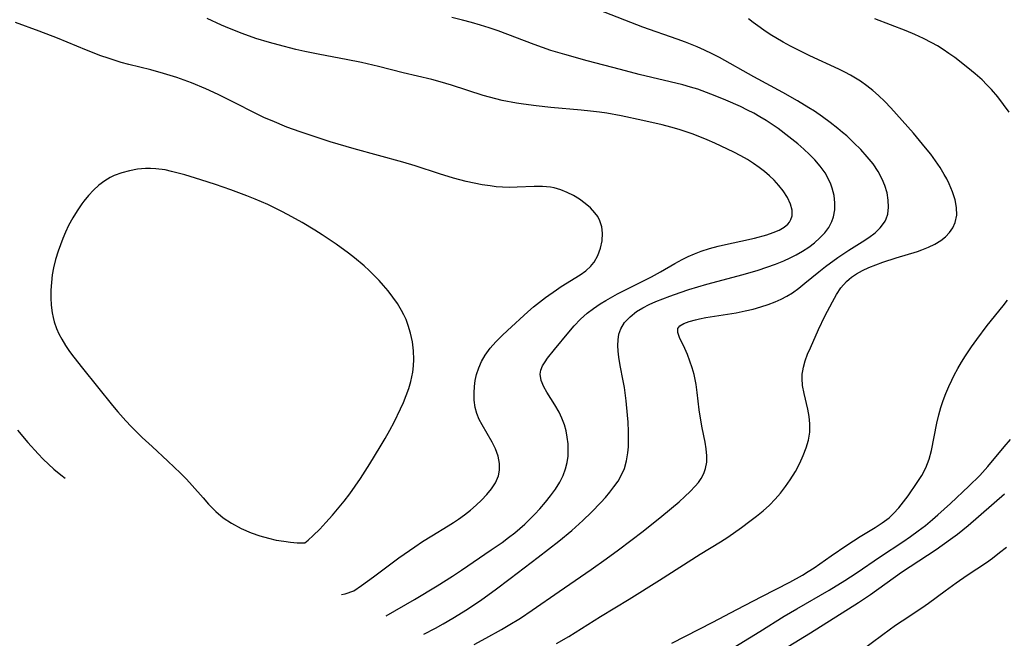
# Model space of a CAD drawing. Header units: inches. Extents: x 1073367 to 1082519, y 1569854 to 1574957.
# Tile 148 of 256: x 1076321 to 1076521, y 1572310 to 1572435. Entities that reach past the tile are written whole.
import ezdxf

# ---------------------------------------------------------------- set-up
doc = ezdxf.new("R2010")
doc.units = ezdxf.units.IN
doc.header["$MEASUREMENT"] = 0
doc.layers.add('CGG_CurvaNivelLidar_v1', color=7, linetype='Continuous', lineweight=30, true_color=0x008008)

msp = doc.modelspace()

# ---------------------------------------------------------------- linework, layer by layer
at = {"layer": 'CGG_CurvaNivelLidar_v1'}
for points in [[(1076412.9927, 1572308.3634, 73), (1076415.3331, 1572309.6057, 73), (1076418.5095, 1572311.3791, 73), (1076419.8985, 1572312.1863, 73), (1076422.3713, 1572313.7082, 73), (1076424.7607, 1572315.2918, 73), (1076430.2233, 1572319.1265, 73), (1076436.7518, 1572323.5742, 73), (1076439.8199, 1572325.753, 73), (1076442.3419, 1572327.6147, 73), (1076447.3638, 1572331.4234, 73), (1076451.1349, 1572334.4245, 73), (1076454.6541, 1572337.388, 73), (1076455.8151, 1572338.4186, 73), (1076456.9142, 1572339.4605, 73), (1076457.922, 1572340.529, 73), (1076458.5686, 1572341.321, 73), (1076459.1342, 1572342.1426, 73), (1076459.66, 1572343.1262, 73), (1076460.0364, 1572344.1588, 73), (1076460.2684, 1572345.4254, 73), (1076460.3063, 1572346.742, 73), (1076460.1856, 1572348.1235, 73), (1076459.9543, 1572349.5353, 73), (1076459.3522, 1572352.4382, 73), (1076458.9948, 1572354.3737, 73), (1076458.7476, 1572356.1094, 73), (1076458.3262, 1572359.5979, 73), (1076458.0978, 1572361.2361, 73), (1076457.7002, 1572363.3051, 73), (1076457.3403, 1572364.6232, 73), (1076456.8722, 1572366.0032, 73), (1076456.3557, 1572367.3133, 73), (1076455.8187, 1572368.5364, 73), (1076454.7261, 1572370.8092, 73), (1076454.3674, 1572371.7915, 73), (1076454.3808, 1572372.6034, 73), (1076454.8304, 1572373.1947, 73), (1076455.6373, 1572373.6773, 73), (1076456.7152, 1572374.0807, 73), (1076457.9956, 1572374.4285, 73), (1076458.8018, 1572374.6098, 73), (1076460.1081, 1572374.8592, 73), (1076466.2881, 1572375.8338, 73), (1076468.1294, 1572376.2019, 73), (1076469.7322, 1572376.5876, 73), (1076471.3173, 1572377.0331, 73), (1076472.7795, 1572377.5084, 73), (1076474.2075, 1572378.0535, 73), (1076475.4208, 1572378.6008, 73), (1076476.5938, 1572379.2166, 73), (1076477.7206, 1572379.9036, 73), (1076479.0173, 1572380.8275, 73), (1076480.2633, 1572381.8246, 73), (1076483.0527, 1572384.1495, 73), (1076484.4315, 1572385.2308, 73), (1076486.9496, 1572387.064, 73), (1076489.1964, 1572388.553, 73), (1076491.927, 1572390.2648, 73), (1076493.2764, 1572391.1751, 73), (1076494.5131, 1572392.1266, 73), (1076495.5872, 1572393.1432, 73), (1076496.4359, 1572394.2528, 73), (1076496.5537, 1572394.4554, 73), (1076496.8041, 1572394.9745, 73), (1076497.0951, 1572395.9, 73), (1076497.2684, 1572397.2848, 73), (1076497.2117, 1572398.7408, 73), (1076496.9564, 1572400.235, 73), (1076496.5179, 1572401.7372, 73), (1076496.0002, 1572403.0019, 73), (1076495.1415, 1572404.5771, 73), (1076494.105, 1572406.1004, 73), (1076492.9323, 1572407.5734, 73), (1076491.6202, 1572409.0301, 73), (1076490.223, 1572410.4377, 73), (1076488.7593, 1572411.7973, 73), (1076487.9311, 1572412.5223, 73), (1076486.952, 1572413.3403, 73), (1076485.4077, 1572414.5571, 73), (1076483.823, 1572415.7214, 73), (1076482.1985, 1572416.8273, 73), (1076481.0573, 1572417.5512, 73), (1076478.737, 1572418.9376, 73), (1076475.7806, 1572420.6255, 73), (1076469.8313, 1572423.8592, 73), (1076462.8805, 1572427.7483, 73), (1076461.3748, 1572428.5271, 73), (1076459.8512, 1572429.2642, 73), (1076458.3063, 1572429.9507, 73), (1076455.9656, 1572430.873, 73), (1076454.2631, 1572431.489, 73), (1076447.2833, 1572433.9299, 73), (1076438.4229, 1572437.3767, 73)], [(1076388.5, 1572319.2373, 74.5), (1076390.0624, 1572320.3284, 74.5), (1076392.5055, 1572322.1048, 74.5), (1076397.6648, 1572325.9758, 74.5), (1076400.8741, 1572328.2418, 74.5), (1076402.4263, 1572329.2689, 74.5), (1076404.3197, 1572330.4473, 74.5), (1076407.672, 1572332.461, 74.5), (1076408.7806, 1572333.1698, 74.5), (1076409.7659, 1572333.8363, 74.5), (1076411.0199, 1572334.75, 74.5), (1076412.2227, 1572335.7015, 74.5), (1076413.3686, 1572336.6848, 74.5), (1076414.4475, 1572337.6958, 74.5), (1076415.5414, 1572338.842, 74.5), (1076416.5029, 1572340.0262, 74.5), (1076417.2895, 1572341.2577, 74.5), (1076417.8926, 1572342.6667, 74.5), (1076418.1421, 1572343.807, 74.5), (1076418.1484, 1572345.1623, 74.5), (1076417.8521, 1572346.6502, 74.5), (1076417.3085, 1572348.1316, 74.5), (1076416.6332, 1572349.4938, 74.5), (1076414.5657, 1572353.007, 74.5), (1076413.9938, 1572354.1197, 74.5), (1076413.5075, 1572355.3324, 74.5), (1076413.1695, 1572356.5828, 74.5), (1076412.9823, 1572358.0591, 74.5), (1076412.9616, 1572359.5648, 74.5), (1076413.0331, 1572360.8009, 74.5), (1076413.189, 1572362.0383, 74.5), (1076413.4477, 1572363.2652, 74.5), (1076413.8802, 1572364.6168, 74.5), (1076414.4573, 1572365.9289, 74.5), (1076415.1726, 1572367.1891, 74.5), (1076416.1925, 1572368.6051, 74.5), (1076417.3573, 1572369.9474, 74.5), (1076418.6265, 1572371.2317, 74.5), (1076419.711, 1572372.2428, 74.5), (1076423.899, 1572376.0225, 74.5), (1076425.0456, 1572377.0165, 74.5), (1076426.2487, 1572377.9915, 74.5), (1076427.4747, 1572378.9276, 74.5), (1076429.6844, 1572380.5177, 74.5), (1076430.664, 1572381.1732, 74.5), (1076434.5367, 1572383.5434, 74.5), (1076435.6926, 1572384.3787, 74.5), (1076436.7031, 1572385.3138, 74.5), (1076436.9313, 1572385.5744, 74.5), (1076437.3496, 1572386.1222, 74.5), (1076438.1228, 1572387.4918, 74.5), (1076438.6611, 1572388.9684, 74.5), (1076438.9807, 1572390.4942, 74.5), (1076439.077, 1572392.0142, 74.5), (1076438.9467, 1572393.2975, 74.5), (1076438.5335, 1572394.5623, 74.5), (1076438.0909, 1572395.3926, 74.5), (1076437.5348, 1572396.1793, 74.5), (1076436.6131, 1572397.1761, 74.5), (1076435.5465, 1572398.0883, 74.5), (1076434.3741, 1572398.9238, 74.5), (1076433.1664, 1572399.66, 74.5), (1076431.9021, 1572400.3094, 74.5), (1076430.5897, 1572400.8491, 74.5), (1076429.2335, 1572401.2503, 74.5), (1076428.4754, 1572401.3982, 74.5), (1076426.8326, 1572401.5449, 74.5), (1076425.1487, 1572401.5342, 74.5), (1076421.6902, 1572401.3616, 74.5), (1076420.223, 1572401.3388, 74.5), (1076418.7461, 1572401.3825, 74.5), (1076417.4705, 1572401.4826, 74.5), (1076416.1933, 1572401.6334, 74.5), (1076414.5605, 1572401.8858, 74.5), (1076412.9299, 1572402.1964, 74.5), (1076411.3044, 1572402.5598, 74.5), (1076408.743, 1572403.2401, 74.5), (1076405.8807, 1572404.1296, 74.5), (1076400.9651, 1572405.7264, 74.5), (1076398.4351, 1572406.5033, 74.5), (1076388.5419, 1572409.2161, 74.5), (1076383.6991, 1572410.6432, 74.5), (1076379.5783, 1572411.936, 74.5), (1076377.5664, 1572412.63, 74.5), (1076374.8827, 1572413.6243, 74.5), (1076371.8359, 1572414.8551, 74.5), (1076370.3323, 1572415.5143, 74.5), (1076368.6826, 1572416.2877, 74.5), (1076363.8379, 1572418.7581, 74.5), (1076360.8974, 1572420.212, 74.5), (1076358.3467, 1572421.3836, 74.5), (1076355.4353, 1572422.5868, 74.5), (1076352.4665, 1572423.6744, 74.5), (1076349.7767, 1572424.5395, 74.5), (1076347.1918, 1572425.2662, 74.5), (1076342.7261, 1572426.3461, 74.5), (1076341.1171, 1572426.7703, 74.5), (1076338.5038, 1572427.604, 74.5), (1076337.0234, 1572428.1345, 74.5), (1076334.0817, 1572429.28, 74.5), (1076328.1994, 1572431.7181, 74.5), (1076324.4752, 1572433.1301, 74.5), (1076319.6459, 1572434.8971, 74.5)], [(1076395.0889, 1572314.172, 74), (1076400.8082, 1572317.5185, 74), (1076405.441, 1572320.3015, 74), (1076408.5578, 1572322.263, 74), (1076410.3993, 1572323.4782, 74), (1076416.403, 1572327.566, 74), (1076418.6272, 1572329.1176, 74), (1076419.9326, 1572330.0867, 74), (1076421.2068, 1572331.0918, 74), (1076423.2401, 1572332.849, 74), (1076424.2113, 1572333.7697, 74), (1076425.2785, 1572334.8556, 74), (1076426.3064, 1572335.9691, 74), (1076427.442, 1572337.2724, 74), (1076428.5153, 1572338.6029, 74), (1076429.5027, 1572339.9645, 74), (1076430.378, 1572341.3656, 74), (1076431.0511, 1572342.6899, 74), (1076431.5688, 1572344.06, 74), (1076431.881, 1572345.3473, 74), (1076432.0549, 1572346.6649, 74), (1076432.1067, 1572348.0004, 74), (1076432.059, 1572349.1948, 74), (1076431.9122, 1572350.499, 74), (1076431.6674, 1572351.7885, 74), (1076431.3207, 1572353.0517, 74), (1076430.8314, 1572354.3679, 74), (1076430.239, 1572355.6321, 74), (1076429.3906, 1572357.134, 74), (1076427.7772, 1572359.6865, 74), (1076427.1449, 1572360.7785, 74), (1076426.5832, 1572362.0794, 74), (1076426.3903, 1572363.3375, 74), (1076426.5368, 1572364.1849, 74), (1076426.8826, 1572365.0245, 74), (1076427.3815, 1572365.8671, 74), (1076427.8884, 1572366.5838, 74), (1076429.3086, 1572368.3726, 74), (1076432.194, 1572371.8892, 74), (1076433.2958, 1572373.1779, 74), (1076434.5732, 1572374.5047, 74), (1076435.9618, 1572375.7438, 74), (1076437.2406, 1572376.7176, 74), (1076438.5866, 1572377.6245, 74), (1076439.7384, 1572378.3358, 74), (1076442.1185, 1572379.6717, 74), (1076449.0612, 1572383.1705, 74), (1076450.8858, 1572384.163, 74), (1076453.7938, 1572385.8481, 74), (1076455.2638, 1572386.6555, 74), (1076456.5244, 1572387.2792, 74), (1076457.8138, 1572387.8472, 74), (1076459.1313, 1572388.3544, 74), (1076460.8596, 1572388.9113, 74), (1076462.6196, 1572389.3811, 74), (1076464.0706, 1572389.7162, 74), (1076467.209, 1572390.3818, 74), (1076469.9843, 1572391.0121, 74), (1076472.4752, 1572391.6898, 74), (1076473.7899, 1572392.133, 74), (1076474.9848, 1572392.641, 74), (1076476.0198, 1572393.2375, 74), (1076476.7667, 1572393.8654, 74), (1076477.0855, 1572394.247, 74), (1076477.4152, 1572394.8211, 74), (1076477.6286, 1572395.5638, 74), (1076477.6301, 1572396.7276, 74), (1076477.3168, 1572397.9521, 74), (1076476.6777, 1572399.2916, 74), (1076475.8056, 1572400.6346, 74), (1076474.9604, 1572401.7309, 74), (1076474.0056, 1572402.7957, 74), (1076473.062, 1572403.6983, 74), (1076472.046, 1572404.5598, 74), (1076470.9747, 1572405.3861, 74), (1076469.7885, 1572406.2277, 74), (1076468.554, 1572407.0196, 74), (1076467.2027, 1572407.7876, 74), (1076465.8113, 1572408.5055, 74), (1076461.9561, 1572410.332, 74), (1076460.3437, 1572411.0375, 74), (1076457.5488, 1572412.1547, 74), (1076456.114, 1572412.6648, 74), (1076454.6655, 1572413.131, 74), (1076452.9533, 1572413.6203, 74), (1076451.2284, 1572414.063, 74), (1076447.2782, 1572414.977, 74), (1076442.8394, 1572415.9028, 74), (1076439.926, 1572416.4233, 74), (1076438.4921, 1572416.6394, 74), (1076436.6144, 1572416.8723, 74), (1076434.7321, 1572417.0594, 74), (1076428.5289, 1572417.5896, 74), (1076425.5952, 1572417.904, 74), (1076423.0291, 1572418.2399, 74), (1076421.5556, 1572418.4698, 74), (1076418.6333, 1572419.0348, 74), (1076417.3382, 1572419.3427, 74), (1076414.7754, 1572420.0576, 74), (1076408.3458, 1572422.1592, 74), (1076406.0368, 1572422.8249, 74), (1076404.3792, 1572423.2602, 74), (1076398.5423, 1572424.6722, 74), (1076393.466, 1572425.9406, 74), (1076390.0185, 1572426.7489, 74), (1076386.9477, 1572427.3767, 74), (1076381.5482, 1572428.3808, 74), (1076378.5319, 1572428.995, 74), (1076376.6974, 1572429.4149, 74), (1076373.0824, 1572430.3256, 74), (1076371.3028, 1572430.8146, 74), (1076368.5451, 1572431.6528, 74), (1076365.7456, 1572432.6279, 74), (1076363.1683, 1572433.6412, 74), (1076361.575, 1572434.3264, 74), (1076358.6365, 1572435.7131, 74)], [(1076402.7084, 1572310.4435, 73.5), (1076405.0764, 1572311.6687, 73.5), (1076406.6227, 1572312.5141, 73.5), (1076408.6546, 1572313.688, 73.5), (1076411.6156, 1572315.5542, 73.5), (1076414.5116, 1572317.5275, 73.5), (1076417.2379, 1572319.4941, 73.5), (1076420.2723, 1572321.76, 73.5), (1076425.9812, 1572326.0972, 73.5), (1076430.1991, 1572329.3741, 73.5), (1076432.8134, 1572331.5227, 73.5), (1076435.0923, 1572333.5641, 73.5), (1076436.8545, 1572335.2718, 73.5), (1076438.7194, 1572337.2145, 73.5), (1076439.6623, 1572338.256, 73.5), (1076440.5635, 1572339.3129, 73.5), (1076441.4072, 1572340.393, 73.5), (1076442.2348, 1572341.5975, 73.5), (1076442.9495, 1572342.8473, 73.5), (1076443.5215, 1572344.1527, 73.5), (1076443.9711, 1572345.7136, 73.5), (1076444.24, 1572347.3413, 73.5), (1076444.3456, 1572348.5492, 73.5), (1076444.3935, 1572349.7776, 73.5), (1076444.3833, 1572351.6576, 73.5), (1076444.2952, 1572353.5604, 73.5), (1076444.1863, 1572355.0164, 73.5), (1076443.8847, 1572357.9288, 73.5), (1076443.514, 1572360.599, 73.5), (1076443.2791, 1572361.9794, 73.5), (1076442.6661, 1572365.0745, 73.5), (1076442.367, 1572366.7714, 73.5), (1076442.2324, 1572367.9914, 73.5), (1076442.186, 1572369.1824, 73.5), (1076442.2386, 1572370.3318, 73.5), (1076442.4207, 1572371.4815, 73.5), (1076442.7711, 1572372.5528, 73.5), (1076443.5699, 1572373.8674, 73.5), (1076444.6764, 1572375.0317, 73.5), (1076446.0173, 1572376.0653, 73.5), (1076447.2594, 1572376.8272, 73.5), (1076448.5974, 1572377.5185, 73.5), (1076449.9397, 1572378.1203, 73.5), (1076452.7595, 1572379.2195, 73.5), (1076454.8635, 1572379.9662, 73.5), (1076456.6562, 1572380.555, 73.5), (1076458.4742, 1572381.1051, 73.5), (1076460.323, 1572381.6196, 73.5), (1076467.6917, 1572383.6052, 73.5), (1076470.7222, 1572384.5186, 73.5), (1076472.4953, 1572385.1088, 73.5), (1076474.2418, 1572385.7395, 73.5), (1076475.9516, 1572386.4183, 73.5), (1076477.2289, 1572386.98, 73.5), (1076478.4651, 1572387.5927, 73.5), (1076479.7804, 1572388.3502, 73.5), (1076481.0257, 1572389.1794, 73.5), (1076482.1937, 1572390.07, 73.5), (1076483.3041, 1572391.0477, 73.5), (1076484.2926, 1572392.087, 73.5), (1076485.1245, 1572393.1951, 73.5), (1076485.7554, 1572394.383, 73.5), (1076486.0812, 1572395.3696, 73.5), (1076486.3136, 1572396.7714, 73.5), (1076486.3371, 1572398.2227, 73.5), (1076486.1701, 1572399.6949, 73.5), (1076485.8169, 1572401.1609, 73.5), (1076485.5149, 1572402.0223, 73.5), (1076485.1439, 1572402.8665, 73.5), (1076484.3433, 1572404.279, 73.5), (1076483.3775, 1572405.6301, 73.5), (1076482.2809, 1572406.9228, 73.5), (1076481.1942, 1572408.0472, 73.5), (1076480.0402, 1572409.1305, 73.5), (1076478.8347, 1572410.1782, 73.5), (1076477.0092, 1572411.6517, 73.5), (1076474.7762, 1572413.3259, 73.5), (1076473.5699, 1572414.1597, 73.5), (1076472.3394, 1572414.9574, 73.5), (1076471.0855, 1572415.7164, 73.5), (1076469.8498, 1572416.4113, 73.5), (1076468.5945, 1572417.0684, 73.5), (1076467.1353, 1572417.7784, 73.5), (1076464.1748, 1572419.0999, 73.5), (1076462.0153, 1572419.997, 73.5), (1076460.2434, 1572420.6764, 73.5), (1076458.452, 1572421.2947, 73.5), (1076456.9989, 1572421.7385, 73.5), (1076455.4216, 1572422.1747, 73.5), (1076446.5508, 1572424.3319, 73.5), (1076442.7138, 1572425.3052, 73.5), (1076435.933, 1572427.0863, 73.5), (1076431.3911, 1572428.3531, 73.5), (1076428.5778, 1572429.223, 73.5), (1076425.1686, 1572430.3884, 73.5), (1076417.8243, 1572433.1684, 73.5), (1076416.0393, 1572433.7801, 73.5), (1076414.2405, 1572434.3511, 73.5), (1076412.4295, 1572434.8824, 73.5), (1076410.6066, 1572435.3721, 73.5), (1076408.4234, 1572435.8963, 73.5)], [(1076429.6973, 1572308.5371, 72.5), (1076432.1908, 1572309.9509, 72.5), (1076433.5164, 1572310.76, 72.5), (1076438.6849, 1572314.0562, 72.5), (1076444.4845, 1572317.5733, 72.5), (1076450.6806, 1572321.4138, 72.5), (1076458.9321, 1572326.7243, 72.5), (1076463.1049, 1572329.2193, 72.5), (1076464.5523, 1572330.158, 72.5), (1076467.3797, 1572332.1485, 72.5), (1076469.0572, 1572333.4037, 72.5), (1076470.4181, 1572334.4643, 72.5), (1076471.7449, 1572335.5564, 72.5), (1076473.0202, 1572336.6945, 72.5), (1076474.2226, 1572337.8962, 72.5), (1076475.3098, 1572339.1468, 72.5), (1076476.3161, 1572340.4607, 72.5), (1076477.2501, 1572341.8232, 72.5), (1076478.3061, 1572343.5529, 72.5), (1076479.2191, 1572345.2601, 72.5), (1076479.9211, 1572346.7828, 72.5), (1076480.5087, 1572348.3242, 72.5), (1076480.9522, 1572349.8819, 72.5), (1076481.2297, 1572351.5661, 72.5), (1076481.2764, 1572353.2489, 72.5), (1076481.1158, 1572354.73, 72.5), (1076480.8266, 1572356.2021, 72.5), (1076480.0749, 1572359.4208, 72.5), (1076479.7908, 1572361.0171, 72.5), (1076479.6777, 1572362.4775, 72.5), (1076479.7093, 1572363.3291, 72.5), (1076479.8017, 1572364.0513, 72.5), (1076479.9408, 1572364.737, 72.5), (1076480.3174, 1572366.0572, 72.5), (1076480.8023, 1572367.3829, 72.5), (1076481.36, 1572368.7186, 72.5), (1076483.0467, 1572372.4587, 72.5), (1076484.3261, 1572375.1348, 72.5), (1076485.8372, 1572378.0878, 72.5), (1076486.662, 1572379.525, 72.5), (1076487.5748, 1572380.873, 72.5), (1076488.7174, 1572382.1899, 72.5), (1076489.2631, 1572382.6923, 72.5), (1076489.7102, 1572383.0556, 72.5), (1076490.7246, 1572383.7551, 72.5), (1076491.9695, 1572384.4497, 72.5), (1076493.2887, 1572385.0603, 72.5), (1076494.6628, 1572385.6093, 72.5), (1076496.0752, 1572386.1157, 72.5), (1076498.8033, 1572387.0004, 72.5), (1076503.1294, 1572388.3247, 72.5), (1076504.0392, 1572388.6396, 72.5), (1076505.4079, 1572389.1872, 72.5), (1076506.697, 1572389.8146, 72.5), (1076507.8811, 1572390.5328, 72.5), (1076508.8507, 1572391.285, 72.5), (1076509.6784, 1572392.1332, 72.5), (1076510.3637, 1572393.1315, 72.5), (1076510.8416, 1572394.2271, 72.5), (1076511.128, 1572395.6916, 72.5), (1076511.1083, 1572397.2343, 72.5), (1076510.8138, 1572398.8377, 72.5), (1076510.2995, 1572400.4585, 72.5), (1076509.6132, 1572402.0792, 72.5), (1076509.1121, 1572403.0795, 72.5), (1076508.6041, 1572403.9861, 72.5), (1076507.7504, 1572405.3714, 72.5), (1076506.8284, 1572406.7408, 72.5), (1076505.849, 1572408.09, 72.5), (1076504.8179, 1572409.4136, 72.5), (1076503.5856, 1572410.889, 72.5), (1076502.3181, 1572412.3404, 72.5), (1076497.7201, 1572417.5167, 72.5), (1076496.4994, 1572418.8088, 72.5), (1076495.2329, 1572420.044, 72.5), (1076494.065, 1572421.0666, 72.5), (1076492.8474, 1572422.0267, 72.5), (1076491.5827, 1572422.9229, 72.5), (1076490.5579, 1572423.5798, 72.5), (1076489.5073, 1572424.1974, 72.5), (1076488.3738, 1572424.8098, 72.5), (1076487.1425, 1572425.4274, 72.5), (1076481.2556, 1572428.1162, 72.5), (1076478.7997, 1572429.2959, 72.5), (1076477.3008, 1572430.0807, 72.5), (1076475.8234, 1572430.9022, 72.5), (1076473.2011, 1572432.4742, 72.5), (1076471.9242, 1572433.3094, 72.5), (1076470.6777, 1572434.1867, 72.5), (1076469.7408, 1572434.8959, 72.5), (1076468.799, 1572435.6487, 72.5)], [(1076521.8223, 1572416.6263, 72), (1076520.6748, 1572418.2086, 72), (1076519.479, 1572419.7486, 72), (1076518.2185, 1572421.2289, 72), (1076517.296, 1572422.2126, 72), (1076516.3016, 1572423.1955, 72), (1076514.8912, 1572424.4713, 72), (1076513.4284, 1572425.69, 72), (1076510.7562, 1572427.7433, 72), (1076509.5651, 1572428.5941, 72), (1076508.3507, 1572429.4092, 72), (1076507.2155, 1572430.1161, 72), (1076506.0559, 1572430.7826, 72), (1076504.3566, 1572431.6639, 72), (1076502.6181, 1572432.4737, 72), (1076500.8499, 1572433.2247, 72), (1076494.4694, 1572435.6618, 72)], [(1076453.1598, 1572308.5785, 72), (1076461.5176, 1572312.8757, 72), (1076466.3935, 1572315.4629, 72), (1076471.4603, 1572318.1025, 72), (1076477.1651, 1572320.9986, 72), (1076479.733, 1572322.433, 72), (1076480.946, 1572323.1787, 72), (1076482.133, 1572323.9593, 72), (1076485.5646, 1572326.4079, 72), (1076488.7615, 1572328.5571, 72), (1076491.4837, 1572330.2804, 72), (1076494.5309, 1572332.1295, 72), (1076495.99, 1572333.0928, 72), (1076497.3589, 1572334.1398, 72), (1076497.8126, 1572334.5382, 72), (1076498.2816, 1572334.9864, 72), (1076499.3318, 1572336.1301, 72), (1076500.3038, 1572337.3445, 72), (1076501.2265, 1572338.5992, 72), (1076503.1226, 1572341.2926, 72), (1076504.0543, 1572342.7423, 72), (1076504.8505, 1572344.2588, 72), (1076505.2096, 1572345.1437, 72), (1076505.5155, 1572346.0584, 72), (1076505.9745, 1572347.7942, 72), (1076507.0899, 1572353.3548, 72), (1076507.5047, 1572355.0788, 72), (1076507.9265, 1572356.5418, 72), (1076508.4069, 1572357.9917, 72), (1076508.9409, 1572359.4268, 72), (1076509.5062, 1572360.7972, 72), (1076510.1225, 1572362.1474, 72), (1076510.6331, 1572363.1667, 72), (1076511.3523, 1572364.4791, 72), (1076512.1189, 1572365.7686, 72), (1076512.9226, 1572367.0396, 72), (1076514.1716, 1572368.9055, 72), (1076515.1978, 1572370.3658, 72), (1076517.3384, 1572373.2243, 72), (1076520.5553, 1572377.2163, 72), (1076521.4888, 1572378.4229, 72)], [(1076320.0465, 1572351.9213, 74.5), (1076322.1593, 1572349.4587, 74.5), (1076324.2473, 1572347.151, 74.5), (1076325.2794, 1572346.0757, 74.5), (1076326.3383, 1572345.0311, 74.5), (1076327.4316, 1572344.026, 74.5), (1076328.8597, 1572342.8311, 74.5), (1076329.7322, 1572342.1785, 74.5)], [(1076464.7564, 1572307.151, 71.5), (1076471.0572, 1572310.9974, 71.5), (1076476.0254, 1572314.075, 71.5), (1076478.5783, 1572315.5859, 71.5), (1076485.1848, 1572319.4057, 71.5), (1076488.3617, 1572321.3571, 71.5), (1076490.6765, 1572322.8857, 71.5), (1076495.6037, 1572326.2666, 71.5), (1076500.1443, 1572329.235, 71.5), (1076501.7458, 1572330.3335, 71.5), (1076503.2674, 1572331.4379, 71.5), (1076504.7555, 1572332.5837, 71.5), (1076506.2062, 1572333.7727, 71.5), (1076507.3183, 1572334.735, 71.5), (1076509.8545, 1572337.0094, 71.5), (1076513.6221, 1572340.5544, 71.5), (1076515.8231, 1572342.7563, 71.5), (1076517.4648, 1572344.5617, 71.5), (1076520.7972, 1572348.5627, 71.5), (1076522.0497, 1572350.0246, 71.5)], [(1076476.8352, 1572307.934, 71), (1076481.3918, 1572310.6979, 71), (1076491.1262, 1572316.8825, 71), (1076493.5747, 1572318.5194, 71), (1076499.9135, 1572323.0693, 71), (1076506.9298, 1572327.7014, 71), (1076509.898, 1572329.7636, 71), (1076511.3026, 1572330.8075, 71), (1076513.4669, 1572332.5654, 71), (1076520.8598, 1572338.997, 71)], [(1076491.3607, 1572306.8249, 70.5), (1076496.1187, 1572310.3675, 70.5), (1076498.7063, 1572312.2473, 70.5), (1076500.0529, 1572313.1696, 70.5), (1076504.0614, 1572315.8112, 70.5), (1076505.3712, 1572316.7192, 70.5), (1076508.7941, 1572319.2825, 70.5), (1076511.0267, 1572320.897, 70.5), (1076513.2497, 1572322.4259, 70.5), (1076517.1689, 1572325.0337, 70.5), (1076518.4079, 1572325.9259, 70.5), (1076519.8631, 1572327.0281, 70.5), (1076521.2961, 1572328.1673, 70.5)], [(1076385.9834, 1572318.4908, 74.5), (1076386.7017, 1572318.6773, 74.5), (1076388.5, 1572319.2373, 74.5)]]:
    msp.add_polyline3d(points, dxfattribs=at)
msp.add_polyline3d([(1076378.5, 1572329.0005, 75), (1076379.2175, 1572329.5933, 75), (1076380.2333, 1572330.5193, 75), (1076381.5463, 1572331.8112, 75), (1076382.7899, 1572333.1363, 75), (1076384.1143, 1572334.6359, 75), (1076386.4893, 1572337.5108, 75), (1076387.6414, 1572339.0103, 75), (1076388.7721, 1572340.5736, 75), (1076389.8097, 1572342.0913, 75), (1076391.7405, 1572345.1134, 75), (1076393.8284, 1572348.5244, 75), (1076394.8393, 1572350.2491, 75), (1076395.7771, 1572351.9147, 75), (1076396.677, 1572353.5953, 75), (1076398.0054, 1572356.2889, 75), (1076398.572, 1572357.5571, 75), (1076399.1442, 1572358.9794, 75), (1076399.6471, 1572360.416, 75), (1076400.0686, 1572361.8655, 75), (1076400.2912, 1572362.8153, 75), (1076400.4655, 1572363.7706, 75), (1076400.6128, 1572365.0401, 75), (1076400.669, 1572366.3148, 75), (1076400.6032, 1572368.112, 75), (1076400.386, 1572369.8982, 75), (1076400.0279, 1572371.6606, 75), (1076399.5658, 1572373.2544, 75), (1076399.1043, 1572374.4592, 75), (1076398.6708, 1572375.3963, 75), (1076398.1856, 1572376.3131, 75), (1076397.3533, 1572377.6859, 75), (1076396.433, 1572379.0173, 75), (1076395.4384, 1572380.3086, 75), (1076394.546, 1572381.3689, 75), (1076393.6128, 1572382.4011, 75), (1076392.6431, 1572383.4054, 75), (1076391.6162, 1572384.4026, 75), (1076390.5558, 1572385.3687, 75), (1076388.5992, 1572387.0044, 75), (1076387.3734, 1572387.9542, 75), (1076384.8584, 1572389.7783, 75), (1076382.0213, 1572391.6889, 75), (1076380.5793, 1572392.6087, 75), (1076377.9935, 1572394.1654, 75), (1076375.1447, 1572395.7535, 75), (1076373.7005, 1572396.51, 75), (1076370.9763, 1572397.8327, 75), (1076368.4104, 1572398.9473, 75), (1076366.7019, 1572399.6235, 75), (1076363.4423, 1572400.8259, 75), (1076360.3538, 1572401.8992, 75), (1076357.3274, 1572402.8842, 75), (1076354.0846, 1572403.8833, 75), (1076351.405, 1572404.6053, 75), (1076350.0671, 1572404.8872, 75), (1076348.1973, 1572405.1396, 75), (1076347.133, 1572405.1892, 75), (1076346.0706, 1572405.1715, 75), (1076344.4386, 1572405.0231, 75), (1076342.8307, 1572404.7364, 75), (1076341.2619, 1572404.3118, 75), (1076339.7504, 1572403.739, 75), (1076338.9369, 1572403.3461, 75), (1076337.7966, 1572402.6657, 75), (1076336.6227, 1572401.7868, 75), (1076335.5225, 1572400.7926, 75), (1076334.4909, 1572399.7028, 75), (1076333.527, 1572398.5315, 75), (1076333.1388, 1572398.0123, 75), (1076332.1743, 1572396.5968, 75), (1076331.2833, 1572395.1178, 75), (1076330.4648, 1572393.5867, 75), (1076329.8267, 1572392.2456, 75), (1076329.2784, 1572390.963, 75), (1076328.7758, 1572389.662, 75), (1076328.3173, 1572388.3471, 75), (1076327.8043, 1572386.6665, 75), (1076327.3865, 1572384.9698, 75), (1076327.1275, 1572383.5348, 75), (1076326.9436, 1572381.9822, 75), (1076326.846, 1572380.428, 75), (1076326.8344, 1572378.8802, 75), (1076326.9169, 1572377.3461, 75), (1076327.1082, 1572375.834, 75), (1076327.2953, 1572374.8873, 75), (1076327.5386, 1572373.9559, 75), (1076327.9883, 1572372.6568, 75), (1076328.4808, 1572371.5397, 75), (1076329.0524, 1572370.454, 75), (1076329.8209, 1572369.2025, 75), (1076330.6615, 1572367.9808, 75), (1076331.5487, 1572366.7747, 75), (1076333.2578, 1572364.5502, 75), (1076339.3824, 1572356.9716, 75), (1076340.4979, 1572355.6495, 75), (1076342.1148, 1572353.8214, 75), (1076343.1934, 1572352.6854, 75), (1076345.426, 1572350.4863, 75), (1076347.4388, 1572348.6014, 75), (1076350.6615, 1572345.6637, 75), (1076353.2239, 1572343.1946, 75), (1076354.4279, 1572341.9592, 75), (1076355.5954, 1572340.6982, 75), (1076357.8117, 1572338.1516, 75), (1076358.9296, 1572336.9005, 75), (1076359.6485, 1572336.1456, 75), (1076360.387, 1572335.4137, 75), (1076361.8755, 1572334.1423, 75), (1076363.5882, 1572333.0028, 75), (1076365.5331, 1572331.9621, 75), (1076367.6248, 1572331.0558, 75), (1076369.3631, 1572330.4439, 75), (1076371.0928, 1572329.9525, 75), (1076372.7017, 1572329.5967, 75), (1076374.2082, 1572329.3422, 75), (1076375.5634, 1572329.1725, 75), (1076376.9432, 1572329.0551, 75)], close=True, dxfattribs=at)

doc.saveas('drawing.dxf')
